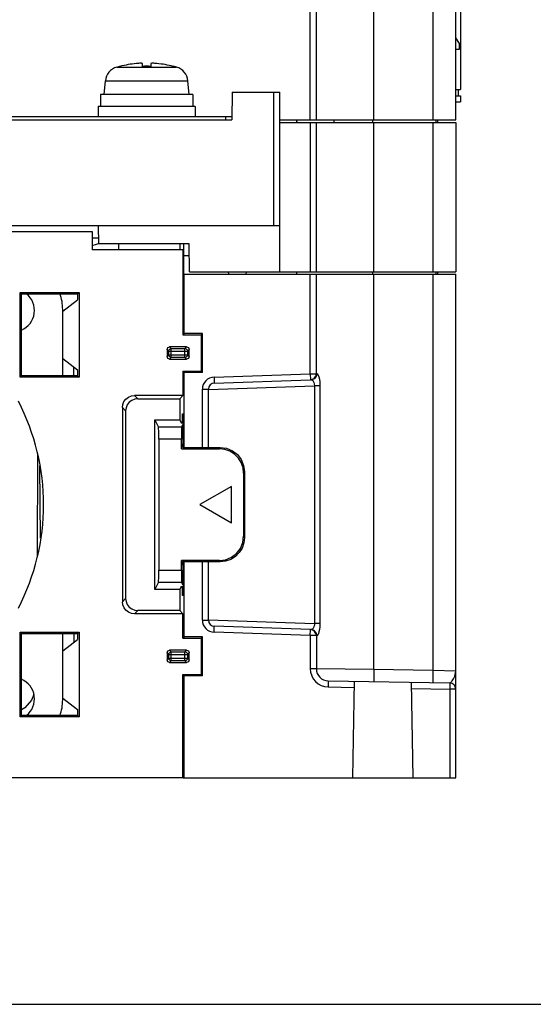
# Model space of a CAD drawing. Header units: millimetres. Extents: x 0 to 600, y 0 to 600.
# Tile 2 of 39: x 315 to 358, y 0 to 81. Entities that reach past the tile are written whole.
import ezdxf

# ---------------------------------------------------------------- set-up
doc = ezdxf.new("R2010")
doc.units = ezdxf.units.MM
doc.header["$LTSCALE"] = 39.111111
doc.layers.get('0').update_dxf_attribs({"linetype": 'CONTINUOUS'})

msp = doc.modelspace()

# ---------------------------------------------------------------- linework, layer by layer
at = {"color": 7, "linetype": 'CONTINUOUS'}
for p, q in [((351.224, 72.875), (351.224, 144.875)), ((339.724, 72.875), (339.724, 123.553)), ((344.462, 72.875), (344.462, 124.071)), ((349.328, 124.095), (349.328, 72.875)), ((339.224, 72.875), (339.224, 87.483)), ((351.624, 83.375), (351.624, 75.375)), ((351.524, 79.175), (351.224, 79.636)), ((351.524, 78.706), (351.524, 79.175)), ((351.224, 78.701), (351.524, 78.706)), ((323.261, 77.231), (323.524, 77.302)), ((323.261, 77.231), (328.186, 77.231)), ((323.524, 77.295), (323.524, 77.302)), ((324.97, 77.536), (324.874, 77.528)), ((325.055, 77.542), (324.97, 77.536)), ((325.13, 77.545), (325.055, 77.542)), ((325.197, 77.547), (325.13, 77.545)), ((325.255, 77.547), (325.197, 77.547)), ((325.303, 77.545), (325.255, 77.547)), ((325.339, 77.542), (325.303, 77.545)), ((325.364, 77.536), (325.339, 77.542)), ((325.374, 77.528), (325.364, 77.536)), ((325.374, 77.295), (325.374, 77.528)), ((326.083, 77.536), (326.074, 77.528)), ((326.074, 77.528), (326.074, 77.295)), ((326.108, 77.542), (326.083, 77.536)), ((326.144, 77.545), (326.108, 77.542)), ((326.192, 77.547), (326.144, 77.545)), ((326.25, 77.547), (326.192, 77.547)), ((326.317, 77.545), (326.25, 77.547)), ((326.392, 77.542), (326.317, 77.545)), ((326.477, 77.536), (326.392, 77.542)), ((326.574, 77.528), (326.477, 77.536)), ((328.186, 77.231), (327.924, 77.302)), ((327.924, 77.302), (327.924, 77.295)), ((322.224, 74.975), (322.321, 76.094)), ((322.321, 76.094), (329.126, 76.094)), ((329.224, 74.975), (329.126, 76.094)), ((329.524, 74.975), (321.924, 74.975)), ((321.924, 74.975), (321.924, 73.975)), ((329.524, 74.975), (329.524, 73.975)), ((332.785, 75.175), (332.745, 72.875)), ((332.785, 75.175), (336.724, 75.175)), ((336.224, 64.175), (336.224, 75.175)), ((336.724, 60.375), (336.724, 75.175)), ((351.224, 75.375), (351.624, 75.375)), ((351.224, 74.875), (351.624, 74.875)), ((351.424, 75.375), (351.424, 74.875)), ((351.624, 74.875), (351.624, 74.375)), ((329.724, 73.975), (321.724, 73.975)), ((321.724, 73.975), (321.724, 73.175)), ((329.724, 73.975), (329.724, 73.175)), ((351.224, 74.375), (351.624, 74.375)), ((332.224, 73.175), (332.224, 72.875)), ((254.703, 72.875), (332.745, 72.875)), ((336.724, 72.875), (351.224, 72.875)), ((336.724, 72.675), (351.224, 72.675)), ((338.124, 72.675), (338.106, 72.875)), ((338.145, 72.675), (338.127, 72.875)), ((339.232, 60.375), (339.232, 72.675)), ((339.724, 60.375), (339.724, 72.675)), ((341.197, 72.675), (341.201, 72.875)), ((344.378, 72.675), (344.377, 72.874)), ((344.462, 60.375), (344.462, 72.675)), ((349.328, 72.675), (349.328, 60.375)), ((349.621, 72.7), (349.606, 72.875)), ((349.724, 72.875), (349.72, 72.675)), ((351.224, 72.675), (351.224, 60.375)), ((250.723, 64.175), (336.724, 64.175)), ((321.724, 64.175), (321.75, 62.675)), ((276.223, 63.675), (321.224, 63.675)), ((321.224, 63.675), (321.224, 62.175)), ((321.224, 63.175), (321.741, 63.175)), ((321.224, 62.53), (321.584, 62.651)), ((321.584, 62.651), (321.748, 62.685)), ((329.224, 62.675), (321.75, 62.675)), ((323.43, 62.175), (323.439, 62.675)), ((328.485, 62.175), (328.485, 62.675)), ((328.762, 62.675), (328.762, 61.675)), ((329.264, 60.375), (329.224, 62.675)), ((328.724, 62.175), (321.224, 62.175)), ((328.724, 62.175), (328.724, 55.175)), ((329.241, 61.675), (328.762, 61.675)), ((328.796, 60.175), (328.793, 61.675)), ((328.824, 60.175), (351.224, 60.175)), ((328.824, 55.275), (328.824, 60.175)), ((329.264, 60.375), (351.224, 60.375)), ((332.505, 60.175), (332.487, 60.375)), ((333.942, 60.175), (333.96, 60.375)), ((338.124, 60.175), (338.106, 60.375)), ((339.224, 51.968), (339.224, 60.175)), ((339.724, 51.968), (339.724, 60.175)), ((344.378, 60.175), (344.377, 60.374)), ((344.462, 27.591), (344.462, 60.175)), ((349.328, 60.175), (349.328, 27.506)), ((349.621, 60.2), (349.606, 60.375)), ((349.724, 60.375), (349.724, 60.201)), ((351.224, 18.675), (351.224, 60.175)), ((315.292, 58.656), (320.167, 58.656)), ((315.397, 58.551), (315.292, 58.656)), ((315.292, 51.693), (315.292, 58.656)), ((315.397, 58.551), (320.027, 58.551)), ((315.397, 51.798), (315.397, 58.551)), ((320.027, 58.551), (320.167, 58.656)), ((320.027, 58.551), (320.027, 58.051)), ((320.167, 58.656), (320.167, 51.693)), ((318.799, 57.131), (320.027, 58.051)), ((318.799, 51.798), (318.799, 57.25)), ((328.824, 55.275), (328.774, 55.175)), ((330.324, 55.275), (328.824, 55.275)), ((330.324, 55.275), (330.224, 55.175)), ((330.324, 52.075), (330.324, 55.275)), ((328.724, 55.175), (330.224, 55.175)), ((330.224, 55.175), (330.224, 52.175)), ((327.424, 53.975), (327.439, 54.051)), ((327.424, 53.975), (327.562, 53.836)), ((327.424, 53.975), (327.424, 53.375)), ((327.439, 54.051), (327.482, 54.116)), ((327.482, 54.116), (327.547, 54.16)), ((327.547, 54.16), (327.623, 54.175)), ((327.562, 53.836), (327.589, 53.936)), ((327.562, 53.836), (329.085, 53.836)), ((327.562, 53.513), (327.562, 53.836)), ((327.589, 53.936), (327.662, 54.009)), ((329.024, 54.175), (327.623, 54.175)), ((327.623, 54.175), (327.762, 54.036)), ((327.662, 54.009), (327.762, 54.036)), ((327.762, 54.036), (328.885, 54.036)), ((327.762, 53.314), (327.762, 54.036)), ((329.024, 54.175), (328.885, 54.036)), ((328.885, 54.036), (328.985, 54.009)), ((328.885, 53.314), (328.885, 54.036)), ((328.985, 54.009), (329.058, 53.936)), ((329.024, 54.175), (329.1, 54.16)), ((329.058, 53.936), (329.085, 53.836)), ((329.224, 53.975), (329.085, 53.836)), ((329.085, 53.836), (329.085, 53.513)), ((329.1, 54.16), (329.165, 54.116)), ((329.165, 54.116), (329.208, 54.051)), ((329.208, 54.051), (329.224, 53.975)), ((329.224, 53.375), (329.224, 53.975)), ((318.799, 53.219), (320.027, 52.298)), ((327.424, 53.375), (327.562, 53.513)), ((327.439, 53.298), (327.424, 53.375)), ((327.482, 53.233), (327.439, 53.298)), ((327.548, 53.19), (327.482, 53.233)), ((327.623, 53.175), (327.548, 53.19)), ((327.562, 53.513), (329.085, 53.513)), ((327.589, 53.414), (327.562, 53.513)), ((327.662, 53.34), (327.589, 53.414)), ((327.623, 53.175), (327.762, 53.314)), ((327.623, 53.175), (329.024, 53.175)), ((327.762, 53.314), (327.662, 53.34)), ((328.885, 53.314), (327.762, 53.314)), ((328.985, 53.34), (328.885, 53.314)), ((329.024, 53.175), (328.885, 53.314)), ((329.058, 53.414), (328.985, 53.34)), ((329.1, 53.19), (329.024, 53.175)), ((329.085, 53.513), (329.058, 53.414)), ((329.224, 53.375), (329.085, 53.513)), ((329.165, 53.233), (329.1, 53.19)), ((329.209, 53.299), (329.165, 53.233)), ((329.224, 53.375), (329.209, 53.299)), ((319.731, 51.798), (319.731, 52.52)), ((320.027, 52.298), (320.027, 51.798)), ((328.724, 52.175), (330.224, 52.175)), ((328.724, 52.175), (328.724, 50.175)), ((328.824, 52.075), (328.774, 52.175)), ((330.324, 52.075), (328.824, 52.075)), ((328.824, 45.886), (328.824, 52.075)), ((330.224, 52.175), (330.324, 52.075)), ((331.289, 51.691), (339.224, 51.968)), ((339.224, 51.968), (339.724, 51.968)), ((339.224, 51.968), (339.241, 51.469)), ((339.786, 51.971), (339.723, 51.726)), ((339.724, 51.968), (339.786, 51.971)), ((339.786, 51.971), (339.812, 51.958)), ((339.812, 51.958), (339.845, 51.915)), ((315.397, 51.798), (315.292, 51.693)), ((320.167, 51.693), (315.292, 51.693)), ((320.027, 51.798), (315.397, 51.798)), ((320.027, 51.798), (320.167, 51.693)), ((331.289, 51.691), (331.306, 51.191)), ((331.306, 51.191), (339.241, 51.469)), ((339.549, 51.544), (339.31, 51.471)), ((339.31, 51.471), (339.341, 51.465)), ((339.341, 51.465), (339.38, 51.444)), ((339.38, 51.444), (339.424, 51.404)), ((339.424, 51.404), (339.473, 51.341)), ((339.473, 51.341), (339.521, 51.251)), ((339.521, 51.251), (339.558, 51.13)), ((339.723, 51.726), (339.549, 51.544)), ((339.558, 51.13), (339.57, 50.98)), ((339.845, 51.915), (339.884, 51.833)), ((339.884, 51.833), (339.928, 51.705)), ((339.928, 51.705), (339.972, 51.523)), ((339.972, 51.523), (340.008, 51.28)), ((340.008, 51.28), (340.023, 50.98)), ((330.324, 50.692), (330.824, 50.692)), ((330.324, 45.886), (330.324, 50.692)), ((330.824, 50.675), (339.57, 50.98)), ((330.824, 45.886), (330.824, 50.692)), ((340.023, 50.98), (339.57, 50.98)), ((339.57, 50.98), (339.57, 31.369)), ((340.023, 50.98), (340.023, 31.369)), ((323.757, 49.431), (323.857, 49.675)), ((323.857, 49.675), (324.016, 49.882)), ((324.016, 49.882), (324.223, 50.041)), ((324.287, 49.611), (324.128, 49.404)), ((324.223, 50.041), (324.468, 50.141)), ((324.494, 49.77), (324.287, 49.611)), ((324.468, 50.141), (324.723, 50.175)), ((324.738, 49.871), (324.494, 49.77)), ((328.724, 50.175), (324.723, 50.175)), ((324.723, 50.175), (324.994, 49.904)), ((324.994, 49.904), (324.738, 49.871)), ((324.994, 49.904), (328.453, 49.904)), ((328.724, 50.175), (328.453, 49.904)), ((328.453, 49.904), (328.453, 48.175)), ((328.485, 48.111), (328.485, 49.936)), ((323.724, 49.175), (323.757, 49.431)), ((323.724, 49.175), (323.994, 48.904)), ((323.724, 49.175), (323.724, 33.174)), ((324.027, 49.16), (323.994, 48.904)), ((323.994, 48.904), (323.994, 33.445)), ((324.128, 49.404), (324.027, 49.16)), ((326.401, 48.175), (328.453, 48.175)), ((326.401, 48.175), (326.707, 47.562)), ((326.401, 34.175), (326.401, 48.175)), ((328.453, 48.175), (328.581, 47.919)), ((328.581, 47.919), (328.747, 47.912)), ((328.675, 48.669), (328.747, 48.672)), ((328.675, 47.919), (328.675, 48.669)), ((328.747, 48.672), (328.747, 45.886)), ((328.609, 47.562), (326.707, 47.562)), ((326.711, 47.522), (326.707, 47.562)), ((326.715, 47.417), (326.711, 47.522)), ((326.719, 47.257), (326.715, 47.417)), ((326.721, 47.053), (326.719, 47.257)), ((328.598, 47.257), (328.595, 47.053)), ((328.601, 47.417), (328.598, 47.257)), ((328.605, 47.522), (328.601, 47.417)), ((328.609, 47.562), (328.605, 47.522)), ((328.609, 47.562), (328.724, 47.791)), ((328.747, 47.791), (328.724, 47.791)), ((328.724, 47.791), (328.724, 46.175)), ((326.723, 46.813), (326.721, 47.053)), ((326.724, 46.563), (326.723, 46.813)), ((328.593, 46.563), (326.724, 46.563)), ((326.724, 46.563), (326.724, 35.786)), ((328.595, 47.053), (328.593, 46.813)), ((328.593, 46.813), (328.593, 46.563)), ((328.593, 45.782), (328.593, 46.563)), ((328.593, 45.782), (328.724, 46.175)), ((328.593, 45.782), (331.726, 45.782)), ((328.684, 46.057), (328.741, 45.886)), ((328.747, 46.175), (328.724, 46.175)), ((328.741, 45.886), (331.796, 45.886)), ((331.796, 45.886), (331.726, 45.782)), ((332.169, 45.732), (331.726, 45.782)), ((331.796, 45.886), (332.307, 45.82)), ((332.601, 45.58), (332.169, 45.732)), ((332.307, 45.82), (332.796, 45.618)), ((332.985, 45.335), (332.601, 45.58)), ((332.796, 45.618), (333.209, 45.301)), ((316.711, 45.388), (316.705, 36.938)), ((333.296, 45.019), (332.985, 45.335)), ((333.209, 45.301), (333.525, 44.888)), ((333.53, 44.641), (333.296, 45.019)), ((333.525, 44.888), (333.727, 44.399)), ((333.675, 44.221), (333.53, 44.641)), ((316.972, 38.401), (316.915, 44.364)), ((333.724, 43.782), (333.675, 44.221)), ((333.793, 43.887), (333.724, 43.782)), ((333.727, 44.399), (333.793, 43.887)), ((333.793, 43.887), (333.793, 38.462)), ((333.724, 43.782), (333.724, 38.567)), ((332.724, 42.675), (330.125, 41.175)), ((332.724, 39.675), (332.724, 42.675)), ((330.125, 41.175), (332.724, 39.675)), ((333.657, 38.055), (333.724, 38.567)), ((333.793, 38.462), (333.724, 38.567)), ((333.793, 38.462), (333.745, 38.023)), ((333.138, 37.152), (333.455, 37.565)), ((333.6, 37.603), (333.366, 37.225)), ((333.455, 37.565), (333.657, 38.055)), ((333.745, 38.023), (333.6, 37.603)), ((331.726, 36.568), (328.593, 36.568)), ((328.593, 36.568), (328.724, 36.175)), ((328.593, 35.786), (328.593, 36.568)), ((331.726, 36.568), (332.237, 36.634)), ((331.796, 36.463), (331.726, 36.568)), ((332.237, 36.634), (332.726, 36.836)), ((332.671, 36.665), (332.239, 36.513)), ((333.054, 36.909), (332.671, 36.665)), ((332.726, 36.836), (333.138, 37.152)), ((333.366, 37.225), (333.054, 36.909)), ((326.723, 35.536), (326.724, 35.786)), ((326.724, 35.786), (328.593, 35.786)), ((328.593, 35.786), (328.593, 35.536)), ((328.741, 36.463), (328.684, 36.293)), ((328.747, 36.175), (328.724, 36.175)), ((328.724, 36.175), (328.724, 34.559)), ((331.796, 36.463), (328.741, 36.463)), ((328.747, 36.463), (328.747, 33.677)), ((328.824, 30.275), (328.824, 36.463)), ((330.324, 31.657), (330.324, 36.463)), ((330.824, 31.657), (330.824, 36.463)), ((332.239, 36.513), (331.796, 36.463)), ((326.711, 34.828), (326.715, 34.932)), ((326.715, 34.932), (326.719, 35.092)), ((326.719, 35.092), (326.721, 35.297)), ((326.721, 35.297), (326.723, 35.536)), ((328.593, 35.536), (328.595, 35.297)), ((328.595, 35.297), (328.598, 35.092)), ((328.598, 35.092), (328.601, 34.932)), ((328.601, 34.932), (328.605, 34.828)), ((326.707, 34.787), (326.401, 34.175)), ((328.453, 34.175), (326.401, 34.175)), ((326.707, 34.787), (326.711, 34.828)), ((326.707, 34.787), (328.609, 34.787)), ((328.581, 34.43), (328.453, 34.175)), ((328.453, 34.175), (328.453, 32.445)), ((328.485, 32.413), (328.485, 34.238)), ((328.581, 34.43), (328.747, 34.438)), ((328.605, 34.828), (328.609, 34.787)), ((328.724, 34.559), (328.609, 34.787)), ((328.675, 33.68), (328.675, 34.43)), ((328.747, 34.559), (328.724, 34.559)), ((323.724, 33.174), (323.994, 33.445)), ((323.994, 33.445), (324.027, 33.189)), ((328.747, 33.677), (328.675, 33.68)), ((323.757, 32.919), (323.724, 33.174)), ((323.858, 32.674), (323.757, 32.919)), ((324.017, 32.467), (323.858, 32.674)), ((324.224, 32.308), (324.017, 32.467)), ((324.027, 33.189), (324.128, 32.945)), ((324.128, 32.945), (324.287, 32.738)), ((324.287, 32.738), (324.494, 32.579)), ((324.494, 32.579), (324.738, 32.478)), ((324.738, 32.478), (324.994, 32.445)), ((324.468, 32.208), (324.224, 32.308)), ((324.723, 32.175), (324.468, 32.208)), ((324.723, 32.175), (324.994, 32.445)), ((328.724, 32.175), (324.723, 32.175)), ((328.453, 32.445), (324.994, 32.445)), ((328.453, 32.445), (328.724, 32.175)), ((328.724, 30.175), (328.724, 32.175)), ((330.324, 31.657), (330.824, 31.657)), ((330.824, 31.674), (339.57, 31.369)), ((331.289, 30.658), (331.306, 31.158)), ((339.241, 30.881), (331.306, 31.158)), ((339.224, 30.381), (339.241, 30.881)), ((339.335, 30.882), (339.31, 30.878)), ((339.549, 30.806), (339.31, 30.878)), ((339.365, 30.896), (339.335, 30.882)), ((339.402, 30.923), (339.365, 30.896)), ((339.444, 30.967), (339.402, 30.923)), ((339.488, 31.033), (339.444, 30.967)), ((339.531, 31.123), (339.488, 31.033)), ((339.562, 31.238), (339.531, 31.123)), ((339.57, 31.369), (339.562, 31.238)), ((340.023, 31.369), (339.57, 31.369)), ((339.981, 30.877), (339.942, 30.695)), ((340.012, 31.108), (339.981, 30.877)), ((340.023, 31.369), (340.012, 31.108)), ((315.292, 30.656), (320.167, 30.656)), ((315.397, 30.551), (315.292, 30.656)), ((315.292, 23.693), (315.292, 30.656)), ((315.397, 30.551), (320.027, 30.551)), ((315.397, 23.798), (315.397, 30.551)), ((318.799, 25.1), (318.799, 30.551)), ((318.799, 29.131), (320.027, 30.051)), ((319.748, 29.842), (319.747, 30.551)), ((320.027, 30.551), (320.167, 30.656)), ((320.027, 30.551), (320.027, 30.051)), ((320.167, 30.656), (320.167, 23.693)), ((328.724, 30.175), (330.224, 30.175)), ((328.824, 30.275), (328.774, 30.175)), ((330.324, 30.275), (328.824, 30.275)), ((330.324, 30.275), (330.224, 30.175)), ((330.224, 30.175), (330.224, 27.175)), ((330.324, 27.075), (330.324, 30.275)), ((339.224, 30.381), (331.289, 30.658)), ((339.724, 30.381), (339.224, 30.381)), ((339.224, 30.381), (339.224, 27.657)), ((339.723, 30.624), (339.549, 30.806)), ((339.786, 30.379), (339.723, 30.624)), ((339.786, 30.379), (339.724, 30.381)), ((339.724, 30.381), (339.724, 27.657)), ((339.807, 30.387), (339.786, 30.379)), ((339.833, 30.416), (339.807, 30.387)), ((339.865, 30.472), (339.833, 30.416)), ((339.902, 30.562), (339.865, 30.472)), ((339.942, 30.695), (339.902, 30.562)), ((327.424, 28.975), (327.439, 29.051)), ((327.424, 28.975), (327.562, 28.836)), ((327.424, 28.975), (327.424, 28.375)), ((327.424, 28.375), (327.562, 28.513)), ((327.439, 29.051), (327.482, 29.116)), ((327.482, 29.116), (327.547, 29.16)), ((327.547, 29.16), (327.623, 29.175)), ((327.562, 28.836), (327.589, 28.936)), ((327.562, 28.836), (329.085, 28.836)), ((327.562, 28.513), (327.562, 28.836)), ((327.562, 28.513), (329.085, 28.513)), ((327.589, 28.414), (327.562, 28.513)), ((327.589, 28.936), (327.662, 29.009)), ((327.662, 28.34), (327.589, 28.414)), ((329.024, 29.175), (327.623, 29.175)), ((327.623, 29.175), (327.762, 29.036)), ((327.662, 29.009), (327.762, 29.036)), ((327.762, 29.036), (328.885, 29.036)), ((327.762, 28.314), (327.762, 29.036)), ((329.024, 29.175), (328.885, 29.036)), ((328.885, 29.036), (328.985, 29.009)), ((328.885, 28.314), (328.885, 29.036)), ((328.985, 29.009), (329.058, 28.936)), ((329.058, 28.414), (328.985, 28.34)), ((329.024, 29.175), (329.1, 29.16)), ((329.058, 28.936), (329.085, 28.836)), ((329.085, 28.513), (329.058, 28.414)), ((329.224, 28.975), (329.085, 28.836)), ((329.085, 28.836), (329.085, 28.513)), ((329.224, 28.375), (329.085, 28.513)), ((329.1, 29.16), (329.165, 29.116)), ((329.165, 29.116), (329.208, 29.051)), ((329.208, 29.051), (329.224, 28.975)), ((329.224, 28.375), (329.224, 28.975)), ((327.439, 28.298), (327.424, 28.375)), ((327.482, 28.233), (327.439, 28.298)), ((327.548, 28.19), (327.482, 28.233)), ((327.623, 28.175), (327.548, 28.19)), ((327.623, 28.175), (327.762, 28.314)), ((327.623, 28.175), (329.024, 28.175)), ((327.762, 28.314), (327.662, 28.34)), ((328.885, 28.314), (327.762, 28.314)), ((328.985, 28.34), (328.885, 28.314)), ((329.024, 28.175), (328.885, 28.314)), ((329.1, 28.19), (329.024, 28.175)), ((329.165, 28.233), (329.1, 28.19)), ((329.209, 28.299), (329.165, 28.233)), ((329.224, 28.375), (329.209, 28.299)), ((339.724, 27.657), (339.224, 27.657)), ((344.462, 27.591), (339.724, 27.657)), ((344.462, 27.591), (344.459, 27.209)), ((349.328, 27.506), (344.462, 27.591)), ((328.724, 27.175), (330.224, 27.175)), ((328.724, 18.675), (328.724, 27.175)), ((328.824, 27.075), (328.774, 27.175)), ((330.324, 27.075), (328.824, 27.075)), ((328.824, 18.675), (328.824, 27.075)), ((330.224, 27.175), (330.324, 27.075)), ((344.459, 27.209), (344.465, 26.884)), ((344.465, 26.884), (344.478, 26.668)), ((349.328, 27.506), (349.326, 27.124)), ((349.326, 27.124), (349.331, 26.8)), ((351.224, 27.457), (349.328, 27.506)), ((349.331, 26.8), (349.344, 26.583)), ((350.979, 26.726), (351.032, 26.815)), ((351.032, 26.815), (351.088, 26.922)), ((351.088, 26.922), (351.142, 27.047)), ((351.142, 27.047), (351.188, 27.189)), ((351.188, 27.189), (351.216, 27.332)), ((351.216, 27.332), (351.224, 27.457)), ((340.706, 26.657), (340.697, 26.158)), ((340.697, 26.158), (342.854, 26.12)), ((340.706, 26.657), (350.732, 26.482)), ((342.724, 18.675), (342.862, 26.62)), ((344.478, 26.668), (344.497, 26.591)), ((347.724, 18.675), (347.586, 26.537)), ((347.595, 26.037), (350.724, 25.983)), ((349.344, 26.583), (349.363, 26.506)), ((350.732, 26.482), (350.724, 25.983)), ((351.224, 25.983), (350.724, 25.983)), ((350.724, 25.983), (350.724, 18.675)), ((350.732, 26.482), (350.754, 26.486)), ((350.754, 26.486), (350.78, 26.496)), ((350.78, 26.496), (350.81, 26.517)), ((350.81, 26.517), (350.844, 26.549)), ((350.844, 26.549), (350.884, 26.593)), ((350.884, 26.593), (350.929, 26.652)), ((350.929, 26.652), (350.979, 26.726)), ((316.431, 25.522), (316.223, 25.066)), ((318.799, 25.219), (320.027, 24.298)), ((315.671, 24.43), (315.397, 24.254)), ((316.223, 25.066), (315.671, 24.43)), ((315.397, 23.798), (315.292, 23.693)), ((320.167, 23.693), (315.292, 23.693)), ((320.027, 23.798), (315.397, 23.798)), ((320.027, 24.298), (320.027, 23.798)), ((320.027, 23.798), (320.167, 23.693)), ((328.724, 18.675), (258.723, 18.675)), ((328.728, 18.675), (351.224, 18.675)), ((0, 0), (600, 0)), ((0, 0), (600, 0))]:
    msp.add_line(p, q, dxfattribs=at)
at = {"color": 3, "linetype": 'CONTINUOUS'}
msp.add_line((254.697, 73.175), (332.75, 73.175), dxfattribs=at)
at = {"color": 7, "linetype": 'CONTINUOUS'}
for centre, radius, start, end in [((323.617, 75.981), 1.3, 105.88085, 175), ((325.724, 68.575), 8.993, 95.42346, 104.15994), ((325.724, 68.575), 8.727, 87.7015, 92.2985), ((325.724, 68.575), 8.993, 75.84006, 84.57654), ((327.831, 75.981), 1.3, 5, 74.11915), ((314.724, 57.175), 1.75, 292.70991, 52.25699), ((314.799, 57.25), 4, 0, 19.0732), ((339.224, 51.968), 0.5, 272, 360), ((331.324, 50.692), 1, 92, 180), ((331.324, 50.692), 0.5, 92, 180), ((298.724, 41.175), 18.5, 332.56187, 27.43813), ((331.324, 31.657), 1, 180, 268), ((331.324, 31.657), 0.5, 180, 268), ((339.224, 30.381), 0.5, 0, 88), ((340.724, 27.657), 1.5, 180, 269), ((340.724, 27.657), 1, 180, 269), ((314.724, 25.175), 1.75, 307.74301, 67.29009), ((350.724, 25.983), 0.5, 0.00003, 89.00006), ((314.799, 25.1), 4, 340.9268, 360)]:
    msp.add_arc(centre, radius, start, end, dxfattribs=at)

doc.saveas('drawing.dxf')
